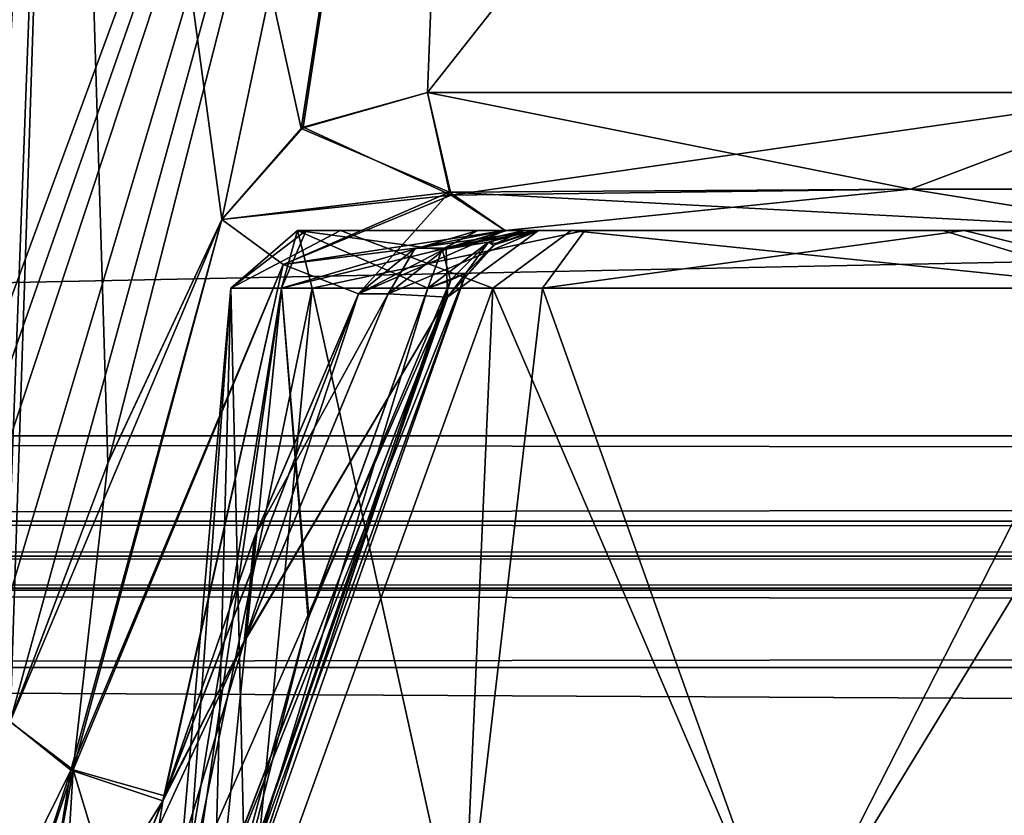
# Model space of a CAD drawing. Header units: inches. Extents: x -9.7 to 9.7, y -2.4 to 4.3.
# Tile 245 of 256: x -6.271 to -6.038, y -2.048 to -1.86. Entities that reach past the tile are written whole.
import ezdxf

# ---------------------------------------------------------------- set-up
doc = ezdxf.new("R2010")
doc.units = ezdxf.units.IN
doc.header["$LTSCALE"] = 101.851852
doc.header["$MEASUREMENT"] = 0
for name, color, linetype in [('136', 7, 'CONTINUOUS'), ('3860', 7, 'CONTINUOUS'), ('3864', 7, 'CONTINUOUS'), ('3908', 7, 'CONTINUOUS'), ('3909', 7, 'CONTINUOUS'), ('3912', 7, 'CONTINUOUS'), ('3913', 7, 'CONTINUOUS'), ('3914', 7, 'CONTINUOUS'), ('3915', 7, 'CONTINUOUS'), ('3921', 7, 'CONTINUOUS'), ('48', 7, 'CONTINUOUS'), ('56', 7, 'CONTINUOUS'), ('57', 7, 'CONTINUOUS'), ('6037', 7, 'CONTINUOUS'), ('6038', 7, 'CONTINUOUS'), ('6041', 7, 'CONTINUOUS'), ('6042', 7, 'CONTINUOUS'), ('6043', 7, 'CONTINUOUS'), ('6044', 7, 'CONTINUOUS'), ('6045', 7, 'CONTINUOUS'), ('6046', 7, 'CONTINUOUS'), ('6047', 7, 'CONTINUOUS'), ('6119', 7, 'CONTINUOUS'), ('6120', 7, 'CONTINUOUS'), ('6121', 7, 'CONTINUOUS'), ('6122', 7, 'CONTINUOUS'), ('6123', 7, 'CONTINUOUS'), ('6124', 7, 'CONTINUOUS'), ('6125', 7, 'CONTINUOUS'), ('6273', 7, 'CONTINUOUS'), ('6279', 7, 'CONTINUOUS'), ('6280', 7, 'CONTINUOUS'), ('6281', 7, 'CONTINUOUS'), ('6282', 7, 'CONTINUOUS'), ('67', 7, 'CONTINUOUS'), ('75', 7, 'CONTINUOUS'), ('8370', 7, 'CONTINUOUS'), ('8384', 7, 'CONTINUOUS'), ('98', 7, 'CONTINUOUS')]:
    doc.layers.add(name, color=color, linetype=linetype)

msp = doc.modelspace()

# ---------------------------------------------------------------- linework, layer by layer
at = {"layer": '136', "linetype": 'CONTINUOUS'}
for points in [[(8.075, -1.97876, -4.04218), (8.075, -1.95857, -4.05149), (-8.075, -1.97876, -4.04218), (8.075, -1.97876, -4.04218)], [(-8.075, -1.97876, -4.04218), (8.075, -1.95857, -4.05149), (-8.075, -1.95857, -4.05149), (-8.075, -1.97876, -4.04218)], [(-8.075, -1.987, -4.02153), (8.075, -1.987, -4.02153), (8.075, -1.97876, -4.04218), (-8.075, -1.987, -4.02153)], [(-8.075, -1.987, -4.02153), (8.075, -1.97876, -4.04218), (-8.075, -1.97876, -4.04218), (-8.075, -1.987, -4.02153)]]:
    msp.add_3dface(points, dxfattribs=at)
at = {"layer": '3860', "linetype": 'CONTINUOUS'}
for points in [[(-8.075, -1.95857, 4.05149), (-8.075, -1.63343, 4.06853), (8.075, -1.63343, 4.06853), (-8.075, -1.95857, 4.05149)], [(8.075, -1.95857, 4.05149), (-8.075, -1.95857, 4.05149), (8.075, -1.63343, 4.06853), (8.075, -1.95857, 4.05149)]]:
    msp.add_3dface(points, dxfattribs=at)
at = {"layer": '3864', "linetype": 'CONTINUOUS'}
for points in [[(8.075, -1.95857, -4.05149), (8.075, -1.63343, -4.06853), (-8.075, -1.63343, -4.06853), (8.075, -1.95857, -4.05149)], [(-8.075, -1.95857, -4.05149), (8.075, -1.95857, -4.05149), (-8.075, -1.63343, -4.06853), (-8.075, -1.95857, -4.05149)]]:
    msp.add_3dface(points, dxfattribs=at)
at = {"layer": '3908', "linetype": 'CONTINUOUS'}
for points in [[(-6.25896, -2.03755, -4.48313), (-6.28228, -2.08466, -4.46186), (-6.27329, -2.02604, -4.46951), (-6.25896, -2.03755, -4.48313)], [(-6.2757, -2.08944, -4.46286), (-6.28228, -2.08466, -4.46186), (-6.25896, -2.03755, -4.48313), (-6.2757, -2.08944, -4.46286)], [(-6.2681, -2.09403, -4.46149), (-6.2757, -2.08944, -4.46286), (-6.25896, -2.03755, -4.48313), (-6.2681, -2.09403, -4.46149)], [(-6.23721, -2.04484, -4.48143), (-6.2681, -2.09403, -4.46149), (-6.25896, -2.03755, -4.48313), (-6.23721, -2.04484, -4.48143)], [(-6.24789, -2.07193, -4.46871), (-6.2681, -2.09403, -4.46149), (-6.23721, -2.04484, -4.48143), (-6.24789, -2.07193, -4.46871)]]:
    msp.add_3dface(points, dxfattribs=at)
at = {"layer": '3909', "linetype": 'CONTINUOUS'}
for points in [[(-6.18395, -1.925, -4.53546), (-6.21783, -2.0068, -4.49766), (-6.19098, -1.925, -4.53807), (-6.18395, -1.925, -4.53546)], [(-6.19098, -1.925, -4.53807), (-6.21783, -2.0068, -4.49766), (-6.21563, -1.98276, -4.51165), (-6.19098, -1.925, -4.53807)], [(-6.21783, -2.0068, -4.49766), (-6.23721, -2.04484, -4.48143), (-6.21563, -1.98276, -4.51165), (-6.21783, -2.0068, -4.49766)], [(-6.24504, -2.097, -4.45221), (-6.23721, -2.04484, -4.48143), (-6.21783, -2.0068, -4.49766), (-6.24504, -2.097, -4.45221)], [(-6.24789, -2.07193, -4.46871), (-6.23721, -2.04484, -4.48143), (-6.24504, -2.097, -4.45221), (-6.24789, -2.07193, -4.46871)]]:
    msp.add_3dface(points, dxfattribs=at)
at = {"layer": '3912', "linetype": 'CONTINUOUS'}
for points in [[(-6.22868, -2.09388, -4.43851), (-6.23565, -2.09641, -4.44664), (-6.16556, -1.92, -4.50418), (-6.22868, -2.09388, -4.43851)], [(-6.16556, -1.92, -4.50418), (-6.23565, -2.09641, -4.44664), (-6.16996, -1.92578, -4.52209), (-6.16556, -1.92, -4.50418)], [(-6.22513, -2.08976, -4.42898), (-6.22868, -2.09388, -4.43851), (-6.16556, -1.92, -4.50418), (-6.22513, -2.08976, -4.42898)], [(-6.16918, -1.92173, -4.49586), (-6.22513, -2.08976, -4.42898), (-6.16556, -1.92, -4.50418), (-6.16918, -1.92173, -4.49586)], [(-6.17457, -1.92369, -4.48784), (-6.22513, -2.08976, -4.42898), (-6.16918, -1.92173, -4.49586), (-6.17457, -1.92369, -4.48784)], [(-6.22513, -2.08976, -4.42898), (-6.17457, -1.92369, -4.48784), (-6.20291, -2.00186, -4.45606), (-6.22513, -2.08976, -4.42898)], [(-6.24504, -2.097, -4.45221), (-6.21783, -2.0068, -4.49766), (-6.16996, -1.92578, -4.52209), (-6.24504, -2.097, -4.45221)], [(-6.23565, -2.09641, -4.44664), (-6.24504, -2.097, -4.45221), (-6.16996, -1.92578, -4.52209), (-6.23565, -2.09641, -4.44664)], [(-6.21783, -2.0068, -4.49766), (-6.18395, -1.925, -4.53546), (-6.16996, -1.92578, -4.52209), (-6.21783, -2.0068, -4.49766)], [(-6.22544, -2.08461, -4.41931), (-6.22513, -2.08976, -4.42898), (-6.20291, -2.00186, -4.45606), (-6.22544, -2.08461, -4.41931)]]:
    msp.add_3dface(points, dxfattribs=at)
at = {"layer": '3913', "linetype": 'CONTINUOUS'}
for points in [[(-6.16278, -1.91, -4.47867), (-6.17129, -1.91457, -4.48529), (-6.15597, -1.91, -4.48956), (-6.16278, -1.91, -4.47867)], [(-6.15597, -1.91, -4.48956), (-6.17129, -1.91457, -4.48529), (-6.15185, -1.91, -4.50071), (-6.15597, -1.91, -4.48956)], [(-6.15185, -1.91, -4.50071), (-6.17129, -1.91457, -4.48529), (-6.16025, -1.91275, -4.50283), (-6.15185, -1.91, -4.50071)], [(-6.17457, -1.92369, -4.48784), (-6.16556, -1.92, -4.50418), (-6.16025, -1.91275, -4.50283), (-6.17457, -1.92369, -4.48784)], [(-6.17129, -1.91457, -4.48529), (-6.17457, -1.92369, -4.48784), (-6.16025, -1.91275, -4.50283), (-6.17129, -1.91457, -4.48529)], [(-6.17457, -1.92369, -4.48784), (-6.16918, -1.92173, -4.49586), (-6.16556, -1.92, -4.50418), (-6.17457, -1.92369, -4.48784)]]:
    msp.add_3dface(points, dxfattribs=at)
at = {"layer": '3914', "linetype": 'CONTINUOUS'}
for points in [[(-6.2212, -1.92369, -4.352), (-6.20922, -1.92369, -4.42381), (-6.20539, -1.91, -4.33351), (-6.2212, -1.92369, -4.352)], [(-6.20194, -1.92369, -4.26172), (-6.2212, -1.92369, -4.352), (-6.20539, -1.91, -4.33351), (-6.20194, -1.92369, -4.26172)], [(-6.20922, -1.92369, -4.42381), (-6.17457, -1.92369, -4.48784), (-6.20539, -1.91, -4.33351), (-6.20922, -1.92369, -4.42381)], [(-6.17457, -1.92369, -4.48784), (-6.17129, -1.91457, -4.48529), (-6.20539, -1.91, -4.33351), (-6.17457, -1.92369, -4.48784)], [(-6.17129, -1.91457, -4.48529), (-6.16278, -1.91, -4.47867), (-6.20539, -1.91, -4.33351), (-6.17129, -1.91457, -4.48529)], [(-6.13754, -1.91, -4.1983), (-6.20194, -1.92369, -4.26172), (-6.20539, -1.91, -4.33351), (-6.13754, -1.91, -4.1983)], [(-6.14751, -1.92369, -4.18717), (-6.20194, -1.92369, -4.26172), (-6.13754, -1.91, -4.1983), (-6.14751, -1.92369, -4.18717)], [(-5.99183, -1.92369, -4.13095), (-6.14751, -1.92369, -4.18717), (-6.04782, -1.91, -4.15142), (-5.99183, -1.92369, -4.13095)], [(-6.04782, -1.91, -4.15142), (-6.14751, -1.92369, -4.18717), (-6.13754, -1.91, -4.1983), (-6.04782, -1.91, -4.15142)], [(-5.94714, -1.91, -4.15264), (-5.99183, -1.92369, -4.13095), (-6.04782, -1.91, -4.15142), (-5.94714, -1.91, -4.15264)]]:
    msp.add_3dface(points, dxfattribs=at)
at = {"layer": '3915', "linetype": 'CONTINUOUS'}
for points in [[(-6.2212, -1.92369, -4.352), (-6.20194, -1.92369, -4.26172), (-6.23528, -2.08461, -4.352), (-6.2212, -1.92369, -4.352)], [(-6.23281, -2.08461, -4.38601), (-6.2212, -1.92369, -4.352), (-6.23528, -2.08461, -4.352), (-6.23281, -2.08461, -4.38601)], [(-6.23528, -2.08461, -4.352), (-6.20194, -1.92369, -4.26172), (-6.21737, -2.08461, -4.26196), (-6.23528, -2.08461, -4.352)], [(-6.22544, -2.08461, -4.41931), (-6.2212, -1.92369, -4.352), (-6.23281, -2.08461, -4.38601), (-6.22544, -2.08461, -4.41931)], [(-6.22544, -2.08461, -4.41931), (-6.20291, -2.00186, -4.45606), (-6.20922, -1.92369, -4.42381), (-6.22544, -2.08461, -4.41931)], [(-6.22544, -2.08461, -4.41931), (-6.20922, -1.92369, -4.42381), (-6.2212, -1.92369, -4.352), (-6.22544, -2.08461, -4.41931)], [(-6.21737, -2.08461, -4.26196), (-6.20194, -1.92369, -4.26172), (-6.16637, -2.08461, -4.18563), (-6.21737, -2.08461, -4.26196)], [(-6.20291, -2.00186, -4.45606), (-6.17457, -1.92369, -4.48784), (-6.20922, -1.92369, -4.42381), (-6.20291, -2.00186, -4.45606)], [(-6.20194, -1.92369, -4.26172), (-6.14751, -1.92369, -4.18717), (-6.16637, -2.08461, -4.18563), (-6.20194, -1.92369, -4.26172)], [(-6.16637, -2.08461, -4.18563), (-6.14751, -1.92369, -4.18717), (-6.09004, -2.08461, -4.13463), (-6.16637, -2.08461, -4.18563)], [(-6.14751, -1.92369, -4.18717), (-5.99183, -1.92369, -4.13095), (-6.09004, -2.08461, -4.13463), (-6.14751, -1.92369, -4.18717)], [(-6.09004, -2.08461, -4.13463), (-5.99183, -1.92369, -4.13095), (-6, -2.08461, -4.11672), (-6.09004, -2.08461, -4.13463)]]:
    msp.add_3dface(points, dxfattribs=at)
at = {"layer": '3921', "linetype": 'CONTINUOUS'}
for points in [[(-6.16278, -1.91, -4.47867), (-5.79661, -1.91, -4.38594), (-6.20539, -1.91, -4.33351), (-6.16278, -1.91, -4.47867)], [(-5.79661, -1.91, -4.38594), (-5.80474, -1.91, -4.28557), (-6.20539, -1.91, -4.33351), (-5.79661, -1.91, -4.38594)], [(-5.80474, -1.91, -4.28557), (-5.85929, -1.91, -4.20127), (-6.20539, -1.91, -4.33351), (-5.80474, -1.91, -4.28557)], [(-5.85929, -1.91, -4.20127), (-6.13754, -1.91, -4.1983), (-6.20539, -1.91, -4.33351), (-5.85929, -1.91, -4.20127)], [(-6.16278, -1.91, -4.47867), (-6.15597, -1.91, -4.48956), (-5.83722, -1.91, -4.47867), (-6.16278, -1.91, -4.47867)], [(-6.16278, -1.91, -4.47867), (-5.83722, -1.91, -4.47867), (-5.79661, -1.91, -4.38594), (-6.16278, -1.91, -4.47867)], [(-5.84365, -1.91, -4.55292), (-5.85152, -1.91, -4.55), (-6.15633, -1.91, -4.55292), (-5.84365, -1.91, -4.55292)], [(-6.15633, -1.91, -4.55292), (-5.85152, -1.91, -4.55), (-6.14848, -1.91, -4.55001), (-6.15633, -1.91, -4.55292)], [(-6.00003, -1.91, -4.60659), (-5.84365, -1.91, -4.55292), (-6.15633, -1.91, -4.55292), (-6.00003, -1.91, -4.60659)], [(-6.15597, -1.91, -4.48956), (-6.15185, -1.91, -4.50071), (-5.84403, -1.91, -4.48954), (-6.15597, -1.91, -4.48956)], [(-5.83722, -1.91, -4.47867), (-6.15597, -1.91, -4.48956), (-5.84403, -1.91, -4.48954), (-5.83722, -1.91, -4.47867)], [(-6.15185, -1.91, -4.50071), (-5.84815, -1.91, -4.50071), (-5.84403, -1.91, -4.48954), (-6.15185, -1.91, -4.50071)], [(-5.84815, -1.91, -4.50071), (-6.15185, -1.91, -4.50071), (-6.14948, -1.91, -4.5238), (-5.84815, -1.91, -4.50071)], [(-5.85052, -1.91, -4.52355), (-5.84815, -1.91, -4.50071), (-6.14948, -1.91, -4.5238), (-5.85052, -1.91, -4.52355)], [(-5.85152, -1.91, -4.55), (-5.85052, -1.91, -4.52355), (-6.14948, -1.91, -4.5238), (-5.85152, -1.91, -4.55)], [(-6.14848, -1.91, -4.55001), (-5.85152, -1.91, -4.55), (-6.14948, -1.91, -4.5238), (-6.14848, -1.91, -4.55001)], [(-5.85929, -1.91, -4.20127), (-5.94714, -1.91, -4.15264), (-6.13754, -1.91, -4.1983), (-5.85929, -1.91, -4.20127)], [(-5.94714, -1.91, -4.15264), (-6.04782, -1.91, -4.15142), (-6.13754, -1.91, -4.1983), (-5.94714, -1.91, -4.15264)]]:
    msp.add_3dface(points, dxfattribs=at)
at = {"layer": '48', "linetype": 'CONTINUOUS'}
for points in [[(7.49652, -2.08831, 3.77031), (-7.49652, -2.08831, 3.77031), (7.49489, -2.01331, 3.76638), (7.49652, -2.08831, 3.77031)], [(-7.49652, -2.08831, 3.77031), (-7.49489, -2.01331, 3.76638), (7.49489, -2.01331, 3.76638), (-7.49652, -2.08831, 3.77031)]]:
    msp.add_3dface(points, dxfattribs=at)
at = {"layer": '56', "linetype": 'CONTINUOUS'}
for points in [[(-7.49652, -2.08831, -3.77031), (7.49652, -2.08831, -3.77031), (-7.49489, -2.01331, -3.76638), (-7.49652, -2.08831, -3.77031)], [(-7.49489, -2.01331, -3.76638), (7.49652, -2.08831, -3.77031), (7.49489, -2.01331, -3.76638), (-7.49489, -2.01331, -3.76638)]]:
    msp.add_3dface(points, dxfattribs=at)
at = {"layer": '57', "linetype": 'CONTINUOUS'}
for points in [[(-7.49488, -1.987, -3.79134), (-7.49489, -1.99447, -3.77352), (7.49488, -1.987, -3.79134), (-7.49488, -1.987, -3.79134)], [(7.49488, -1.987, -3.79134), (-7.49489, -1.99447, -3.77352), (7.49489, -1.99512, -3.7729), (7.49488, -1.987, -3.79134)], [(-7.49489, -1.99447, -3.77352), (-7.49489, -2.01331, -3.76638), (7.49489, -1.99512, -3.7729), (-7.49489, -1.99447, -3.77352)], [(-7.49489, -2.01331, -3.76638), (7.49489, -2.01331, -3.76638), (7.49489, -1.99512, -3.7729), (-7.49489, -2.01331, -3.76638)]]:
    msp.add_3dface(points, dxfattribs=at)
at = {"layer": '6037', "linetype": 'CONTINUOUS'}
for points in [[(-6.2212, -1.92369, 4.352), (-6.15927, -1.92369, 4.19851), (-6.19526, -1.91, 4.28557), (-6.2212, -1.92369, 4.352)], [(-6.20922, -1.92369, 4.42381), (-6.2212, -1.92369, 4.352), (-6.20339, -1.91, 4.38594), (-6.20922, -1.92369, 4.42381)], [(-6.20339, -1.91, 4.38594), (-6.2212, -1.92369, 4.352), (-6.19526, -1.91, 4.28557), (-6.20339, -1.91, 4.38594)], [(-6.17119, -1.91445, 4.48522), (-6.20922, -1.92369, 4.42381), (-6.16278, -1.91, 4.47867), (-6.17119, -1.91445, 4.48522)], [(-6.16278, -1.91, 4.47867), (-6.20922, -1.92369, 4.42381), (-6.20339, -1.91, 4.38594), (-6.16278, -1.91, 4.47867)], [(-6.19526, -1.91, 4.28557), (-6.15927, -1.92369, 4.19851), (-6.14071, -1.91, 4.20127), (-6.19526, -1.91, 4.28557)], [(-6.15927, -1.92369, 4.19851), (-6.00817, -1.92369, 4.13095), (-6.14071, -1.91, 4.20127), (-6.15927, -1.92369, 4.19851)], [(-6.14071, -1.91, 4.20127), (-6.00817, -1.92369, 4.13095), (-6.05286, -1.91, 4.15264), (-6.14071, -1.91, 4.20127)], [(-6.05286, -1.91, 4.15264), (-6.00817, -1.92369, 4.13095), (-5.95218, -1.91, 4.15142), (-6.05286, -1.91, 4.15264)], [(-6.17457, -1.92369, 4.48784), (-6.20922, -1.92369, 4.42381), (-6.17119, -1.91445, 4.48522), (-6.17457, -1.92369, 4.48784)]]:
    msp.add_3dface(points, dxfattribs=at)
at = {"layer": '6038', "linetype": 'CONTINUOUS'}
for points in [[(-6.2212, -1.92369, 4.352), (-6.20922, -1.92369, 4.42381), (-6.23528, -2.08461, 4.352), (-6.2212, -1.92369, 4.352)], [(-6.21737, -2.08461, 4.26196), (-6.2212, -1.92369, 4.352), (-6.23528, -2.08461, 4.352), (-6.21737, -2.08461, 4.26196)], [(-6.23528, -2.08461, 4.352), (-6.20922, -1.92369, 4.42381), (-6.23281, -2.08461, 4.38601), (-6.23528, -2.08461, 4.352)], [(-6.23281, -2.08461, 4.38601), (-6.20922, -1.92369, 4.42381), (-6.22544, -2.08461, 4.41931), (-6.23281, -2.08461, 4.38601)], [(-6.22544, -2.08461, 4.41931), (-6.20922, -1.92369, 4.42381), (-6.20273, -2.0013, 4.4563), (-6.22544, -2.08461, 4.41931)], [(-6.15927, -1.92369, 4.19851), (-6.2212, -1.92369, 4.352), (-6.21737, -2.08461, 4.26196), (-6.15927, -1.92369, 4.19851)], [(-6.16637, -2.08461, 4.18563), (-6.15927, -1.92369, 4.19851), (-6.21737, -2.08461, 4.26196), (-6.16637, -2.08461, 4.18563)], [(-6.20922, -1.92369, 4.42381), (-6.17457, -1.92369, 4.48784), (-6.20273, -2.0013, 4.4563), (-6.20922, -1.92369, 4.42381)], [(-6.09004, -2.08461, 4.13463), (-6.15927, -1.92369, 4.19851), (-6.16637, -2.08461, 4.18563), (-6.09004, -2.08461, 4.13463)], [(-6.00817, -1.92369, 4.13095), (-6.15927, -1.92369, 4.19851), (-6.09004, -2.08461, 4.13463), (-6.00817, -1.92369, 4.13095)], [(-6, -2.08461, 4.11672), (-6.00817, -1.92369, 4.13095), (-6.09004, -2.08461, 4.13463), (-6, -2.08461, 4.11672)]]:
    msp.add_3dface(points, dxfattribs=at)
at = {"layer": '6041', "linetype": 'CONTINUOUS'}
for points in [[(-6.22868, -2.09388, 4.43851), (-6.22512, -2.08975, 4.42895), (-6.16556, -1.92, 4.50418), (-6.22868, -2.09388, 4.43851)], [(-6.22868, -2.09388, 4.43851), (-6.16556, -1.92, 4.50418), (-6.16997, -1.92578, 4.52211), (-6.22868, -2.09388, 4.43851)], [(-6.22544, -2.08461, 4.41931), (-6.20273, -2.0013, 4.4563), (-6.16922, -1.92175, 4.49579), (-6.22544, -2.08461, 4.41931)], [(-6.22512, -2.08975, 4.42895), (-6.22544, -2.08461, 4.41931), (-6.16922, -1.92175, 4.49579), (-6.22512, -2.08975, 4.42895)], [(-6.16556, -1.92, 4.50418), (-6.22512, -2.08975, 4.42895), (-6.16922, -1.92175, 4.49579), (-6.16556, -1.92, 4.50418)], [(-6.20273, -2.0013, 4.4563), (-6.17457, -1.92369, 4.48784), (-6.16922, -1.92175, 4.49579), (-6.20273, -2.0013, 4.4563)], [(-6.24504, -2.097, 4.45221), (-6.23562, -2.0964, 4.44662), (-6.16997, -1.92578, 4.52211), (-6.24504, -2.097, 4.45221)], [(-6.21798, -2.00722, 4.49746), (-6.24504, -2.097, 4.45221), (-6.16997, -1.92578, 4.52211), (-6.21798, -2.00722, 4.49746)], [(-6.23562, -2.0964, 4.44662), (-6.22868, -2.09388, 4.43851), (-6.16997, -1.92578, 4.52211), (-6.23562, -2.0964, 4.44662)], [(-6.18395, -1.925, 4.53546), (-6.21798, -2.00722, 4.49746), (-6.16997, -1.92578, 4.52211), (-6.18395, -1.925, 4.53546)]]:
    msp.add_3dface(points, dxfattribs=at)
at = {"layer": '6042', "linetype": 'CONTINUOUS'}
for points in [[(-6.17119, -1.91445, 4.48522), (-6.16278, -1.91, 4.47867), (-6.15597, -1.91, 4.48954), (-6.17119, -1.91445, 4.48522)], [(-6.16025, -1.91275, 4.50283), (-6.17119, -1.91445, 4.48522), (-6.15185, -1.91, 4.50071), (-6.16025, -1.91275, 4.50283)], [(-6.15185, -1.91, 4.50071), (-6.17119, -1.91445, 4.48522), (-6.15597, -1.91, 4.48954), (-6.15185, -1.91, 4.50071)], [(-6.16922, -1.92175, 4.49579), (-6.17119, -1.91445, 4.48522), (-6.16025, -1.91275, 4.50283), (-6.16922, -1.92175, 4.49579)], [(-6.16556, -1.92, 4.50418), (-6.16922, -1.92175, 4.49579), (-6.16025, -1.91275, 4.50283), (-6.16556, -1.92, 4.50418)], [(-6.17457, -1.92369, 4.48784), (-6.17119, -1.91445, 4.48522), (-6.16922, -1.92175, 4.49579), (-6.17457, -1.92369, 4.48784)]]:
    msp.add_3dface(points, dxfattribs=at)
at = {"layer": '6043', "linetype": 'CONTINUOUS'}
for points in [[(-6.16025, -1.91275, 4.50283), (-6.15185, -1.91, 4.50071), (-6.15857, -1.9131, 4.52633), (-6.16025, -1.91275, 4.50283)], [(-6.15857, -1.9131, 4.52633), (-6.15185, -1.91, 4.50071), (-6.14848, -1.91, 4.55), (-6.15857, -1.9131, 4.52633)], [(-6.14848, -1.91, 4.55), (-6.15185, -1.91, 4.50071), (-6.14948, -1.91, 4.52355), (-6.14848, -1.91, 4.55)], [(-6.16556, -1.92, 4.50418), (-6.16025, -1.91275, 4.50283), (-6.15857, -1.9131, 4.52633), (-6.16556, -1.92, 4.50418)]]:
    msp.add_3dface(points, dxfattribs=at)
at = {"layer": '6044', "linetype": 'CONTINUOUS'}
for points in [[(-5.83722, -1.91, 4.47867), (-6.16278, -1.91, 4.47867), (-6.20339, -1.91, 4.38594), (-5.83722, -1.91, 4.47867)], [(-5.83722, -1.91, 4.47867), (-6.20339, -1.91, 4.38594), (-5.79461, -1.91, 4.33351), (-5.83722, -1.91, 4.47867)], [(-6.20339, -1.91, 4.38594), (-6.19526, -1.91, 4.28557), (-5.79461, -1.91, 4.33351), (-6.20339, -1.91, 4.38594)], [(-6.19526, -1.91, 4.28557), (-6.14071, -1.91, 4.20127), (-5.79461, -1.91, 4.33351), (-6.19526, -1.91, 4.28557)], [(-5.83722, -1.91, 4.47867), (-5.84403, -1.91, 4.48956), (-6.16278, -1.91, 4.47867), (-5.83722, -1.91, 4.47867)], [(-6.16278, -1.91, 4.47867), (-5.84403, -1.91, 4.48956), (-6.15597, -1.91, 4.48954), (-6.16278, -1.91, 4.47867)], [(-6.15635, -1.91, 4.55292), (-6.14848, -1.91, 4.55), (-5.84367, -1.91, 4.55292), (-6.15635, -1.91, 4.55292)], [(-5.99997, -1.91, 4.60659), (-6.15635, -1.91, 4.55292), (-5.84367, -1.91, 4.55292), (-5.99997, -1.91, 4.60659)], [(-5.84403, -1.91, 4.48956), (-5.84815, -1.91, 4.50071), (-6.15597, -1.91, 4.48954), (-5.84403, -1.91, 4.48956)], [(-5.84815, -1.91, 4.50071), (-6.15185, -1.91, 4.50071), (-6.15597, -1.91, 4.48954), (-5.84815, -1.91, 4.50071)], [(-6.15185, -1.91, 4.50071), (-5.84815, -1.91, 4.50071), (-5.85052, -1.91, 4.5238), (-6.15185, -1.91, 4.50071)], [(-6.14948, -1.91, 4.52355), (-6.15185, -1.91, 4.50071), (-5.85052, -1.91, 4.5238), (-6.14948, -1.91, 4.52355)], [(-6.14848, -1.91, 4.55), (-6.14948, -1.91, 4.52355), (-5.85052, -1.91, 4.5238), (-6.14848, -1.91, 4.55)], [(-5.84367, -1.91, 4.55292), (-6.14848, -1.91, 4.55), (-5.85152, -1.91, 4.55001), (-5.84367, -1.91, 4.55292)], [(-5.85152, -1.91, 4.55001), (-6.14848, -1.91, 4.55), (-5.85052, -1.91, 4.5238), (-5.85152, -1.91, 4.55001)], [(-6.14071, -1.91, 4.20127), (-6.05286, -1.91, 4.15264), (-5.86246, -1.91, 4.1983), (-6.14071, -1.91, 4.20127)], [(-6.14071, -1.91, 4.20127), (-5.86246, -1.91, 4.1983), (-5.79461, -1.91, 4.33351), (-6.14071, -1.91, 4.20127)], [(-6.05286, -1.91, 4.15264), (-5.95218, -1.91, 4.15142), (-5.86246, -1.91, 4.1983), (-6.05286, -1.91, 4.15264)]]:
    msp.add_3dface(points, dxfattribs=at)
at = {"layer": '6045', "linetype": 'CONTINUOUS'}
for points in [[(-6.14848, -1.91, 4.55), (-6.15635, -1.91, 4.55292), (-6.17763, -1.91422, 4.54446), (-6.14848, -1.91, 4.55)], [(-6.17028, -1.91419, 4.54178), (-6.14848, -1.91, 4.55), (-6.17763, -1.91422, 4.54446), (-6.17028, -1.91419, 4.54178)], [(-6.18395, -1.925, 4.53546), (-6.17028, -1.91419, 4.54178), (-6.19098, -1.925, 4.53807), (-6.18395, -1.925, 4.53546)], [(-6.19098, -1.925, 4.53807), (-6.17028, -1.91419, 4.54178), (-6.17763, -1.91422, 4.54446), (-6.19098, -1.925, 4.53807)]]:
    msp.add_3dface(points, dxfattribs=at)
at = {"layer": '6046', "linetype": 'CONTINUOUS'}
for points in [[(-6.16997, -1.92578, 4.52211), (-6.14848, -1.91, 4.55), (-6.17028, -1.91419, 4.54178), (-6.16997, -1.92578, 4.52211)], [(-6.16997, -1.92578, 4.52211), (-6.15857, -1.9131, 4.52633), (-6.14848, -1.91, 4.55), (-6.16997, -1.92578, 4.52211)], [(-6.18395, -1.925, 4.53546), (-6.16997, -1.92578, 4.52211), (-6.17028, -1.91419, 4.54178), (-6.18395, -1.925, 4.53546)], [(-6.16997, -1.92578, 4.52211), (-6.16556, -1.92, 4.50418), (-6.15857, -1.9131, 4.52633), (-6.16997, -1.92578, 4.52211)]]:
    msp.add_3dface(points, dxfattribs=at)
at = {"layer": '6047', "linetype": 'CONTINUOUS'}
for points in [[(-6.21798, -2.00722, 4.49746), (-6.18395, -1.925, 4.53546), (-6.2154, -1.98215, 4.51194), (-6.21798, -2.00722, 4.49746)], [(-6.18395, -1.925, 4.53546), (-6.19098, -1.925, 4.53807), (-6.2154, -1.98215, 4.51194), (-6.18395, -1.925, 4.53546)], [(-6.23682, -2.04368, 4.482), (-6.21798, -2.00722, 4.49746), (-6.2154, -1.98215, 4.51194), (-6.23682, -2.04368, 4.482)], [(-6.24504, -2.097, 4.45221), (-6.21798, -2.00722, 4.49746), (-6.24792, -2.07205, 4.46865), (-6.24504, -2.097, 4.45221)], [(-6.24792, -2.07205, 4.46865), (-6.21798, -2.00722, 4.49746), (-6.23682, -2.04368, 4.482), (-6.24792, -2.07205, 4.46865)]]:
    msp.add_3dface(points, dxfattribs=at)
at = {"layer": '6119', "linetype": 'CONTINUOUS'}
for points in [[(-6.27296, -1.79506, -4.40069), (-6.16515, -1.63239, -4.55673), (-6.28558, -1.9597, -4.41132), (-6.27296, -1.79506, -4.40069)], [(-6.28558, -1.9597, -4.41132), (-6.16515, -1.63239, -4.55673), (-6.28292, -1.96864, -4.42608), (-6.28558, -1.9597, -4.41132)], [(-6.16515, -1.63239, -4.55673), (-6.2795, -1.97737, -4.44065), (-6.28292, -1.96864, -4.42608), (-6.16515, -1.63239, -4.55673)], [(-6.16515, -1.63239, -4.55673), (-6.27405, -1.99824, -4.46131), (-6.2795, -1.97737, -4.44065), (-6.16515, -1.63239, -4.55673)], [(-6.16515, -1.63239, -4.55673), (-6.27329, -2.02604, -4.46951), (-6.27405, -1.99824, -4.46131), (-6.16515, -1.63239, -4.55673)], [(-6.27329, -2.02604, -4.46951), (-6.16515, -1.63239, -4.55673), (-6.25006, -1.96462, -4.50299), (-6.27329, -2.02604, -4.46951)], [(-6.25006, -1.96462, -4.50299), (-6.16515, -1.63239, -4.55673), (-6.22326, -1.90739, -4.5325), (-6.25006, -1.96462, -4.50299)], [(-6.22326, -1.90739, -4.5325), (-6.16515, -1.63239, -4.55673), (-6.20407, -1.88562, -4.55123), (-6.22326, -1.90739, -4.5325)], [(-6.20407, -1.88562, -4.55123), (-6.16515, -1.63239, -4.55673), (-6.1747, -1.87739, -4.57651), (-6.20407, -1.88562, -4.55123)], [(-6.16515, -1.63239, -4.55673), (-5.98132, -1.63239, -4.61437), (-6.1747, -1.87739, -4.57651), (-6.16515, -1.63239, -4.55673)], [(-6.1747, -1.87739, -4.57651), (-5.98132, -1.63239, -4.61437), (-6.00003, -1.87739, -4.63647), (-6.1747, -1.87739, -4.57651)]]:
    msp.add_3dface(points, dxfattribs=at)
at = {"layer": '6120', "linetype": 'CONTINUOUS'}
for points in [[(-6.25896, -2.03755, -4.48313), (-6.27329, -2.02604, -4.46951), (-6.22326, -1.90739, -4.5325), (-6.25896, -2.03755, -4.48313)], [(-6.27329, -2.02604, -4.46951), (-6.25006, -1.96462, -4.50299), (-6.22326, -1.90739, -4.5325), (-6.27329, -2.02604, -4.46951)], [(-6.25896, -2.03755, -4.48313), (-6.22326, -1.90739, -4.5325), (-6.20882, -1.91803, -4.54125), (-6.25896, -2.03755, -4.48313)], [(-6.23721, -2.04484, -4.48143), (-6.25896, -2.03755, -4.48313), (-6.20882, -1.91803, -4.54125), (-6.23721, -2.04484, -4.48143)], [(-6.19098, -1.925, -4.53807), (-6.23721, -2.04484, -4.48143), (-6.20882, -1.91803, -4.54125), (-6.19098, -1.925, -4.53807)], [(-6.23721, -2.04484, -4.48143), (-6.19098, -1.925, -4.53807), (-6.21563, -1.98276, -4.51165), (-6.23721, -2.04484, -4.48143)]]:
    msp.add_3dface(points, dxfattribs=at)
at = {"layer": '6121', "linetype": 'CONTINUOUS'}
for points in [[(-6.20407, -1.88562, -4.55123), (-6.1747, -1.87739, -4.57651), (-6.16909, -1.90166, -4.5693), (-6.20407, -1.88562, -4.55123)], [(-6.22326, -1.90739, -4.5325), (-6.20407, -1.88562, -4.55123), (-6.16909, -1.90166, -4.5693), (-6.22326, -1.90739, -4.5325)], [(-6.20882, -1.91803, -4.54125), (-6.22326, -1.90739, -4.5325), (-6.16909, -1.90166, -4.5693), (-6.20882, -1.91803, -4.54125)], [(-6.15633, -1.91, -4.55292), (-6.20882, -1.91803, -4.54125), (-6.16909, -1.90166, -4.5693), (-6.15633, -1.91, -4.55292)], [(-6.20882, -1.91803, -4.54125), (-6.15633, -1.91, -4.55292), (-6.17763, -1.91422, -4.54446), (-6.20882, -1.91803, -4.54125)], [(-6.19098, -1.925, -4.53807), (-6.20882, -1.91803, -4.54125), (-6.17763, -1.91422, -4.54446), (-6.19098, -1.925, -4.53807)]]:
    msp.add_3dface(points, dxfattribs=at)
at = {"layer": '6122', "linetype": 'CONTINUOUS'}
for points in [[(-6.17763, -1.91422, -4.54446), (-6.15633, -1.91, -4.55292), (-6.17028, -1.91419, -4.54178), (-6.17763, -1.91422, -4.54446)], [(-6.15633, -1.91, -4.55292), (-6.14848, -1.91, -4.55001), (-6.17028, -1.91419, -4.54178), (-6.15633, -1.91, -4.55292)], [(-6.18395, -1.925, -4.53546), (-6.19098, -1.925, -4.53807), (-6.17763, -1.91422, -4.54446), (-6.18395, -1.925, -4.53546)], [(-6.18395, -1.925, -4.53546), (-6.17763, -1.91422, -4.54446), (-6.17028, -1.91419, -4.54178), (-6.18395, -1.925, -4.53546)]]:
    msp.add_3dface(points, dxfattribs=at)
at = {"layer": '6123', "linetype": 'CONTINUOUS'}
for points in [[(-6.16996, -1.92578, -4.52209), (-6.18395, -1.925, -4.53546), (-6.14848, -1.91, -4.55001), (-6.16996, -1.92578, -4.52209)], [(-6.14848, -1.91, -4.55001), (-6.18395, -1.925, -4.53546), (-6.17028, -1.91419, -4.54178), (-6.14848, -1.91, -4.55001)], [(-6.16996, -1.92578, -4.52209), (-6.14848, -1.91, -4.55001), (-6.15905, -1.91348, -4.52481), (-6.16996, -1.92578, -4.52209)], [(-6.16556, -1.92, -4.50418), (-6.16996, -1.92578, -4.52209), (-6.15905, -1.91348, -4.52481), (-6.16556, -1.92, -4.50418)]]:
    msp.add_3dface(points, dxfattribs=at)
at = {"layer": '6124', "linetype": 'CONTINUOUS'}
for points in [[(-6.15185, -1.91, -4.50071), (-6.16025, -1.91275, -4.50283), (-6.14948, -1.91, -4.5238), (-6.15185, -1.91, -4.50071)], [(-6.14948, -1.91, -4.5238), (-6.16025, -1.91275, -4.50283), (-6.15905, -1.91348, -4.52481), (-6.14948, -1.91, -4.5238)], [(-6.14848, -1.91, -4.55001), (-6.14948, -1.91, -4.5238), (-6.15905, -1.91348, -4.52481), (-6.14848, -1.91, -4.55001)], [(-6.16025, -1.91275, -4.50283), (-6.16556, -1.92, -4.50418), (-6.15905, -1.91348, -4.52481), (-6.16025, -1.91275, -4.50283)]]:
    msp.add_3dface(points, dxfattribs=at)
at = {"layer": '6125', "linetype": 'CONTINUOUS'}
for points in [[(-6.1747, -1.87739, -4.57651), (-6.00003, -1.87739, -4.63647), (-6.16909, -1.90166, -4.5693), (-6.1747, -1.87739, -4.57651)], [(-6.16909, -1.90166, -4.5693), (-6.00003, -1.87739, -4.63647), (-6.0605, -1.90027, -4.62201), (-6.16909, -1.90166, -4.5693)], [(-6.0605, -1.90027, -4.62201), (-6.00003, -1.87739, -4.63647), (-5.9395, -1.90027, -4.62201), (-6.0605, -1.90027, -4.62201)], [(-6.15633, -1.91, -4.55292), (-6.16909, -1.90166, -4.5693), (-6.0605, -1.90027, -4.62201), (-6.15633, -1.91, -4.55292)], [(-6.00003, -1.91, -4.60659), (-6.15633, -1.91, -4.55292), (-6.0605, -1.90027, -4.62201), (-6.00003, -1.91, -4.60659)], [(-6.00003, -1.91, -4.60659), (-6.0605, -1.90027, -4.62201), (-5.9395, -1.90027, -4.62201), (-6.00003, -1.91, -4.60659)]]:
    msp.add_3dface(points, dxfattribs=at)
at = {"layer": '6273', "linetype": 'CONTINUOUS'}
for points in [[(-6.26039, -1.63239, 4.38927), (-6.27296, -1.79508, 4.40071), (-6.28292, -1.96864, 4.42608), (-6.26039, -1.63239, 4.38927)], [(-6.26039, -1.63239, 4.38927), (-6.28292, -1.96864, 4.42608), (-6.2795, -1.97737, 4.44065), (-6.26039, -1.63239, 4.38927)], [(-6.26039, -1.63239, 4.38927), (-6.2795, -1.97737, 4.44065), (-6.27408, -1.998, 4.46117), (-6.26039, -1.63239, 4.38927)], [(-6.2733, -2.02619, 4.46952), (-6.26039, -1.63239, 4.38927), (-6.27408, -1.998, 4.46117), (-6.2733, -2.02619, 4.46952)], [(-6.25024, -1.96505, 4.50276), (-6.26039, -1.63239, 4.38927), (-6.2733, -2.02619, 4.46952), (-6.25024, -1.96505, 4.50276)], [(-6.16515, -1.63239, 4.55673), (-6.26039, -1.63239, 4.38927), (-6.20453, -1.88593, 4.55079), (-6.16515, -1.63239, 4.55673)], [(-6.20453, -1.88593, 4.55079), (-6.26039, -1.63239, 4.38927), (-6.22326, -1.90739, 4.5325), (-6.20453, -1.88593, 4.55079)], [(-6.22326, -1.90739, 4.5325), (-6.26039, -1.63239, 4.38927), (-6.25024, -1.96505, 4.50276), (-6.22326, -1.90739, 4.5325)], [(-6.1747, -1.87739, 4.57651), (-6.16515, -1.63239, 4.55673), (-6.20453, -1.88593, 4.55079), (-6.1747, -1.87739, 4.57651)], [(-5.99997, -1.87739, 4.63647), (-6.16515, -1.63239, 4.55673), (-6.1747, -1.87739, 4.57651), (-5.99997, -1.87739, 4.63647)], [(-5.98132, -1.63239, 4.61437), (-6.16515, -1.63239, 4.55673), (-5.99997, -1.87739, 4.63647), (-5.98132, -1.63239, 4.61437)]]:
    msp.add_3dface(points, dxfattribs=at)
at = {"layer": '6279', "linetype": 'CONTINUOUS'}
for points in [[(-5.99997, -1.87739, 4.63647), (-6.1747, -1.87739, 4.57651), (-6.0605, -1.90027, 4.62201), (-5.99997, -1.87739, 4.63647)], [(-6.0605, -1.90027, 4.62201), (-6.1747, -1.87739, 4.57651), (-6.1695, -1.901, 4.56983), (-6.0605, -1.90027, 4.62201)], [(-5.9395, -1.90027, 4.62201), (-5.99997, -1.87739, 4.63647), (-6.0605, -1.90027, 4.62201), (-5.9395, -1.90027, 4.62201)], [(-5.99997, -1.91, 4.60659), (-6.0605, -1.90027, 4.62201), (-6.1695, -1.901, 4.56983), (-5.99997, -1.91, 4.60659)], [(-6.15635, -1.91, 4.55292), (-5.99997, -1.91, 4.60659), (-6.1695, -1.901, 4.56983), (-6.15635, -1.91, 4.55292)], [(-5.99997, -1.91, 4.60659), (-5.9395, -1.90027, 4.62201), (-6.0605, -1.90027, 4.62201), (-5.99997, -1.91, 4.60659)]]:
    msp.add_3dface(points, dxfattribs=at)
at = {"layer": '6280', "linetype": 'CONTINUOUS'}
for points in [[(-6.1747, -1.87739, 4.57651), (-6.20453, -1.88593, 4.55079), (-6.1695, -1.901, 4.56983), (-6.1747, -1.87739, 4.57651)], [(-6.20453, -1.88593, 4.55079), (-6.22326, -1.90739, 4.5325), (-6.1695, -1.901, 4.56983), (-6.20453, -1.88593, 4.55079)], [(-6.1695, -1.901, 4.56983), (-6.22326, -1.90739, 4.5325), (-6.20882, -1.91803, 4.54125), (-6.1695, -1.901, 4.56983)], [(-6.19098, -1.925, 4.53807), (-6.1695, -1.901, 4.56983), (-6.20882, -1.91803, 4.54125), (-6.19098, -1.925, 4.53807)], [(-6.19098, -1.925, 4.53807), (-6.15635, -1.91, 4.55292), (-6.1695, -1.901, 4.56983), (-6.19098, -1.925, 4.53807)], [(-6.15635, -1.91, 4.55292), (-6.19098, -1.925, 4.53807), (-6.17763, -1.91422, 4.54446), (-6.15635, -1.91, 4.55292)]]:
    msp.add_3dface(points, dxfattribs=at)
at = {"layer": '6281', "linetype": 'CONTINUOUS'}
for points in [[(-6.22326, -1.90739, 4.5325), (-6.25024, -1.96505, 4.50276), (-6.25842, -2.03748, 4.48342), (-6.22326, -1.90739, 4.5325)], [(-6.20882, -1.91803, 4.54125), (-6.22326, -1.90739, 4.5325), (-6.25842, -2.03748, 4.48342), (-6.20882, -1.91803, 4.54125)], [(-6.23682, -2.04368, 4.482), (-6.20882, -1.91803, 4.54125), (-6.25842, -2.03748, 4.48342), (-6.23682, -2.04368, 4.482)], [(-6.23682, -2.04368, 4.482), (-6.19098, -1.925, 4.53807), (-6.20882, -1.91803, 4.54125), (-6.23682, -2.04368, 4.482)], [(-6.19098, -1.925, 4.53807), (-6.23682, -2.04368, 4.482), (-6.2154, -1.98215, 4.51194), (-6.19098, -1.925, 4.53807)], [(-6.25024, -1.96505, 4.50276), (-6.2733, -2.02619, 4.46952), (-6.25842, -2.03748, 4.48342), (-6.25024, -1.96505, 4.50276)]]:
    msp.add_3dface(points, dxfattribs=at)
at = {"layer": '6282', "linetype": 'CONTINUOUS'}
for points in [[(-6.2733, -2.02619, 4.46952), (-6.2757, -2.08944, 4.46286), (-6.25842, -2.03748, 4.48342), (-6.2733, -2.02619, 4.46952)], [(-6.2757, -2.08944, 4.46286), (-6.26878, -2.09365, 4.46171), (-6.25842, -2.03748, 4.48342), (-6.2757, -2.08944, 4.46286)], [(-6.26878, -2.09365, 4.46171), (-6.26203, -2.097, 4.45852), (-6.25842, -2.03748, 4.48342), (-6.26878, -2.09365, 4.46171)], [(-6.26203, -2.097, 4.45852), (-6.24792, -2.07205, 4.46865), (-6.25842, -2.03748, 4.48342), (-6.26203, -2.097, 4.45852)], [(-6.24792, -2.07205, 4.46865), (-6.23682, -2.04368, 4.482), (-6.25842, -2.03748, 4.48342), (-6.24792, -2.07205, 4.46865)]]:
    msp.add_3dface(points, dxfattribs=at)
at = {"layer": '67', "linetype": 'CONTINUOUS'}
for points in [[(-7.49489, -1.99512, 3.7729), (-7.49488, -1.987, 3.79134), (7.49489, -1.99447, 3.77352), (-7.49489, -1.99512, 3.7729)], [(7.49489, -1.99447, 3.77352), (-7.49488, -1.987, 3.79134), (7.49488, -1.987, 3.79134), (7.49489, -1.99447, 3.77352)], [(7.49489, -2.01331, 3.76638), (-7.49489, -1.99512, 3.7729), (7.49489, -1.99447, 3.77352), (7.49489, -2.01331, 3.76638)], [(7.49489, -2.01331, 3.76638), (-7.49489, -2.01331, 3.76638), (-7.49489, -1.99512, 3.7729), (7.49489, -2.01331, 3.76638)]]:
    msp.add_3dface(points, dxfattribs=at)
at = {"layer": '75', "linetype": 'CONTINUOUS'}
for points in [[(-7.49488, -1.987, -3.79134), (7.49488, -1.987, -3.79134), (-8.075, -1.987, -4.02153), (-7.49488, -1.987, -3.79134)], [(-8.075, -1.987, -4.02153), (7.49488, -1.987, -3.79134), (7.98342, -1.987, -3.88255), (-8.075, -1.987, -4.02153)], [(8.075, -1.987, -4.02153), (-8.075, -1.987, -4.02153), (8.04453, -1.987, -3.97741), (8.075, -1.987, -4.02153)], [(8.04453, -1.987, -3.97741), (-8.075, -1.987, -4.02153), (7.98342, -1.987, -3.88255), (8.04453, -1.987, -3.97741)], [(-8.075, -1.987, 4.02153), (8.075, -1.987, 4.02153), (-8.04453, -1.987, 3.97741), (-8.075, -1.987, 4.02153)], [(-8.04453, -1.987, 3.97741), (8.075, -1.987, 4.02153), (-7.98342, -1.987, 3.88255), (-8.04453, -1.987, 3.97741)], [(8.075, -1.987, 4.02153), (-7.49488, -1.987, 3.79134), (-7.98342, -1.987, 3.88255), (8.075, -1.987, 4.02153)], [(7.49488, -1.987, 3.79134), (-7.49488, -1.987, 3.79134), (8.075, -1.987, 4.02153), (7.49488, -1.987, 3.79134)]]:
    msp.add_3dface(points, dxfattribs=at)
at = {"layer": '8370', "linetype": 'CONTINUOUS'}
for points in [[(-6.35, -0.43265, 15.47192), (-8.85, -2.20041, 13.70416), (-3.55711, -2.20041, 13.70416), (-6.35, -0.43265, 15.47192)], [(-6.35, -0.43265, 15.47192), (-3.55711, -2.20041, 13.70416), (-3.55711, -0.43265, 15.47192), (-6.35, -0.43265, 15.47192)]]:
    msp.add_3dface(points, dxfattribs=at)
at = {"layer": '8384', "linetype": 'CONTINUOUS'}
for points in [[(-8.85, -2.0894, 13.59314), (-6.35, -0.32163, 15.36091), (-3.55711, -0.32163, 15.36091), (-8.85, -2.0894, 13.59314)], [(-8.85, -2.0894, 13.59314), (-3.55711, -0.32163, 15.36091), (-3.55711, -2.0894, 13.59314), (-8.85, -2.0894, 13.59314)]]:
    msp.add_3dface(points, dxfattribs=at)
at = {"layer": '98', "linetype": 'CONTINUOUS'}
for points in [[(-8.075, -1.97876, 4.04218), (-8.075, -1.95857, 4.05149), (8.075, -1.97876, 4.04218), (-8.075, -1.97876, 4.04218)], [(8.075, -1.97876, 4.04218), (-8.075, -1.95857, 4.05149), (8.075, -1.95857, 4.05149), (8.075, -1.97876, 4.04218)], [(8.075, -1.987, 4.02153), (-8.075, -1.987, 4.02153), (-8.075, -1.97876, 4.04218), (8.075, -1.987, 4.02153)], [(8.075, -1.987, 4.02153), (-8.075, -1.97876, 4.04218), (8.075, -1.97876, 4.04218), (8.075, -1.987, 4.02153)]]:
    msp.add_3dface(points, dxfattribs=at)

doc.saveas('drawing.dxf')
